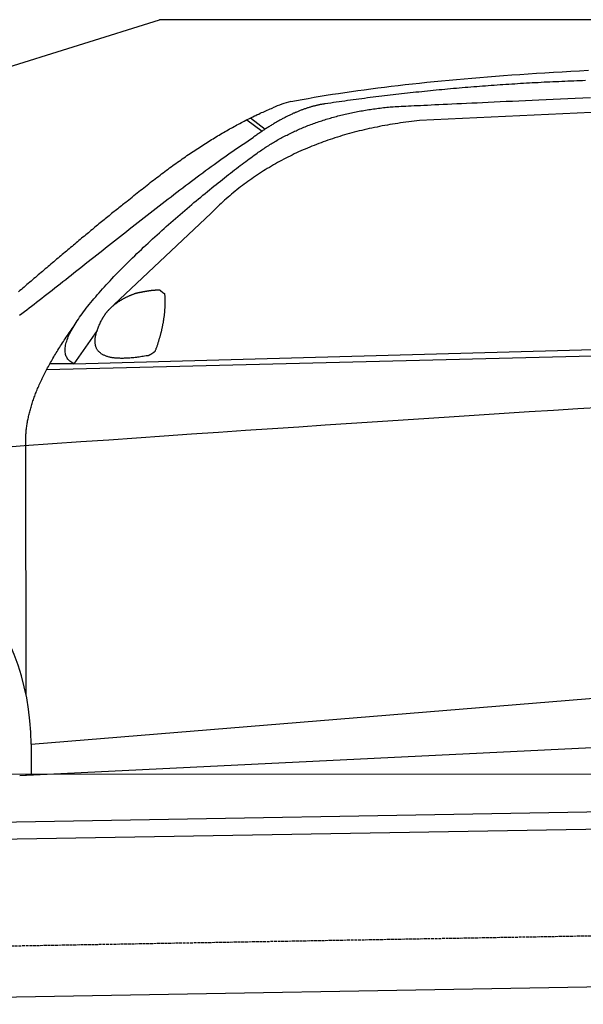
# Model space of a CAD drawing. Extents: x 1073 to 6773, y 6091 to 11516.
# Tile 44 of 65: x 2434 to 3398, y 9832 to 11516. Entities that reach past the tile are written whole.
import ezdxf

# ---------------------------------------------------------------- set-up
doc = ezdxf.new("R2010")
doc.units = 0
doc.linetypes.add('GEN3', pattern=[6.25, 5, -1.25])
doc.layers.get('0').update_dxf_attribs({"linetype": 'CONTINUOUS'})
doc.layers.add('3', color=6, linetype='GEN3')
doc.layers.add('CAR', color=10, linetype='CONTINUOUS')

msp = doc.modelspace()

# ---------------------------------------------------------------- linework, layer by layer
for p, q in [((1072.8, 11015.9), (2672.8, 11515.9)), ((5822.8, 11515.9), (2672.8, 11515.9)), ((1732.8, 10132.1), (4384.6, 10178.4)), ((4381.6, 10148.3), (1732.8, 10102.1)), ((4146.4, 9874.2), (1732.8, 9832))]:
    msp.add_line(p, q)
at = {"layer": '3'}
msp.add_line((1175.3, 9910.3), (6230.5, 9998.5), dxfattribs=at)
at = {"layer": 'CAR'}
for p, q in [((3711.3, 11371), (3118, 11343.3)), ((2822.5, 11344.9), (2848.6, 11325.4)), ((2828.3, 11347.8), (2853.7, 11328.8)), ((2761.2, 11185.1), (2594.5, 11028.2)), ((2526.4, 10927.5), (5177.4, 10999.5)), ((2479.7, 10917.4), (5122.2, 10984.5)), ((2566, 10984.3), (2526.4, 10927.5)), ((2526.4, 10927.5), (2485.2, 10927.5)), ((2444.4, 10361.5), (2444.1, 10787.1)), ((2453.1, 10277.1), (4319.8, 10428.9)), ((2433.6, 10223.6), (4357.9, 10317)), ((2453.1, 10277.1), (2453.3, 10224.5)), ((2375.4, 10225.5), (4369.3, 10226.6)), ((2444.4, 10224.1), (2444.4, 10225.5))]:
    msp.add_line(p, q, dxfattribs=at)
for points in [[(2897.5, 11376, 0), (2907.3, 11377.8, 0), (2917.2, 11379.6, 0), (2927.2, 11381.4, 0), (2937.4, 11383.2, 0), (2947.7, 11384.9, 0), (2958.1, 11386.6, 0), (2968.6, 11388.3, 0), (2979.3, 11389.9, 0), (2990.1, 11391.5, 0), (3001.1, 11393.1, 0), (3012.1, 11394.7, 0), (3023.3, 11396.2, 0), (3034.7, 11397.7, 0), (3046.2, 11399.2, 0), (3057.8, 11400.7, 0), (3069.5, 11402.1, 0), (3081.4, 11403.5, 0), (3093.4, 11404.9, 0), (3105.5, 11406.2, 0), (3117.8, 11407.5, 0), (3130.2, 11408.8, 0), (3142.7, 11410.1, 0), (3155.4, 11411.3, 0), (3168.2, 11412.6, 0), (3181.2, 11413.7, 0), (3194.2, 11414.9, 0), (3207.4, 11416, 0), (3220.8, 11417.2, 0), (3234.3, 11418.2, 0), (3247.9, 11419.3, 0), (3261.6, 11420.3, 0), (3275.5, 11421.4, 0), (3289.6, 11422.3, 0), (3303.7, 11423.3, 0), (3318, 11424.2, 0), (3332.4, 11425.2, 0), (3347, 11426, 0), (3361.7, 11426.9, 0), (3376.6, 11427.7, 0), (3391.6, 11428.6, 0), (3406.7, 11429.4, 0)], [(3401.9, 11411.7, 0), (3396.8, 11411.5, 0), (3391.7, 11411.4, 0), (3386.7, 11411.2, 0), (3381.6, 11411, 0), (3376.5, 11410.8, 0), (3371.4, 11410.6, 0), (3366.3, 11410.4, 0), (3361.3, 11410.2, 0), (3356.2, 11409.9, 0), (3351.1, 11409.7, 0), (3346.1, 11409.5, 0), (3341, 11409.3, 0), (3335.9, 11409, 0), (3330.9, 11408.8, 0), (3325.8, 11408.5, 0), (3320.8, 11408.2, 0), (3315.8, 11408, 0), (3310.7, 11407.7, 0), (3305.7, 11407.4, 0), (3300.7, 11407.1, 0), (3295.6, 11406.8, 0), (3290.6, 11406.5, 0), (3285.6, 11406.2, 0), (3280.6, 11405.9, 0), (3275.5, 11405.6, 0), (3270.5, 11405.3, 0), (3265.5, 11404.9, 0), (3260.5, 11404.6, 0), (3255.5, 11404.3, 0), (3250.5, 11403.9, 0), (3245.5, 11403.6, 0), (3240.5, 11403.2, 0), (3235.5, 11402.8, 0), (3230.5, 11402.5, 0), (3225.5, 11402.1, 0), (3220.5, 11401.7, 0), (3215.6, 11401.3, 0), (3210.6, 11400.9, 0), (3205.6, 11400.5, 0), (3200.6, 11400.1, 0), (3195.7, 11399.7, 0), (3190.7, 11399.3, 0), (3185.8, 11398.9, 0), (3180.8, 11398.4, 0), (3175.8, 11398, 0), (3170.9, 11397.5, 0), (3165.9, 11397.1, 0), (3161, 11396.6, 0), (3156.1, 11396.2, 0), (3151.1, 11395.7, 0), (3146.2, 11395.2, 0), (3141.2, 11394.7, 0), (3136.3, 11394.3, 0), (3131.4, 11393.8, 0), (3126.5, 11393.3, 0), (3121.5, 11392.8, 0), (3116.6, 11392.2, 0), (3111.7, 11391.7, 0), (3106.8, 11391.2, 0), (3101.9, 11390.7, 0), (3097, 11390.1, 0), (3092.1, 11389.6, 0), (3087.2, 11389.1, 0), (3082.3, 11388.5, 0), (3077.4, 11387.9, 0), (3072.5, 11387.4, 0), (3067.6, 11386.8, 0), (3062.7, 11386.2, 0), (3057.9, 11385.6, 0), (3053, 11385, 0), (3048.1, 11384.5, 0), (3043.2, 11383.8, 0), (3038.4, 11383.2, 0), (3033.5, 11382.6, 0), (3028.7, 11382, 0), (3023.8, 11381.4, 0), (3018.9, 11380.7, 0), (3014.1, 11380.1, 0), (3009.2, 11379.5, 0), (3004.4, 11378.8, 0), (2999.6, 11378.2, 0), (2994.7, 11377.5, 0), (2989.9, 11376.8, 0), (2985.1, 11376.1, 0), (2980.2, 11375.5, 0), (2975.4, 11374.8, 0), (2970.6, 11374.1, 0), (2965.8, 11373.4, 0), (2960.9, 11372.7, 0), (2956.1, 11372, 0)], [(2956.1, 11372, 0), (2955, 11371.8, 0), (2953.8, 11371.6, 0), (2952.6, 11371.4, 0), (2951.5, 11371.2, 0), (2950.3, 11371, 0), (2949.1, 11370.8, 0), (2947.9, 11370.6, 0), (2946.7, 11370.4, 0), (2945.6, 11370.1, 0), (2944.4, 11369.9, 0), (2943.2, 11369.6, 0), (2942, 11369.3, 0), (2940.8, 11369.1, 0), (2939.6, 11368.8, 0), (2938.4, 11368.5, 0), (2937.2, 11368.2, 0), (2936, 11367.9, 0), (2934.8, 11367.5, 0), (2933.6, 11367.2, 0), (2932.3, 11366.8, 0), (2931.1, 11366.5, 0), (2929.9, 11366.1, 0), (2928.7, 11365.8, 0), (2927.4, 11365.4, 0), (2926.2, 11365, 0), (2925, 11364.6, 0), (2923.7, 11364.2, 0), (2922.5, 11363.7, 0), (2921.2, 11363.3, 0), (2920, 11362.9, 0), (2918.8, 11362.4, 0), (2917.5, 11362, 0), (2916.3, 11361.5, 0), (2915, 11361, 0), (2913.7, 11360.6, 0), (2912.5, 11360.1, 0), (2911.2, 11359.6, 0), (2909.9, 11359, 0), (2908.7, 11358.5, 0), (2907.4, 11358, 0), (2906.1, 11357.4, 0), (2904.8, 11356.9, 0), (2903.6, 11356.3, 0), (2902.3, 11355.8, 0), (2901, 11355.2, 0), (2899.7, 11354.6, 0), (2898.4, 11354, 0), (2897.1, 11353.4, 0), (2895.8, 11352.8, 0), (2894.5, 11352.2, 0), (2893.2, 11351.5, 0), (2891.9, 11350.9, 0), (2890.6, 11350.2, 0), (2889.3, 11349.6, 0), (2888, 11348.9, 0), (2886.6, 11348.2, 0), (2885.3, 11347.5, 0), (2884, 11346.8, 0), (2882.7, 11346.1, 0), (2881.3, 11345.4, 0), (2880, 11344.7, 0), (2878.7, 11343.9, 0), (2877.3, 11343.2, 0), (2876, 11342.4, 0), (2874.6, 11341.7, 0), (2873.3, 11340.9, 0), (2871.9, 11340.1, 0), (2870.6, 11339.3, 0), (2869.2, 11338.5, 0), (2867.9, 11337.7, 0), (2866.5, 11336.9, 0), (2865.1, 11336, 0), (2863.8, 11335.2, 0), (2862.4, 11334.4, 0), (2861, 11333.5, 0), (2859.7, 11332.6, 0), (2858.3, 11331.8, 0), (2856.9, 11330.9, 0), (2855.5, 11330, 0), (2854.1, 11329.1, 0), (2852.7, 11328.2, 0), (2851.3, 11327.2, 0), (2849.9, 11326.3, 0), (2848.5, 11325.4, 0), (2847.1, 11324.4, 0), (2845.7, 11323.4, 0), (2844.3, 11322.5, 0), (2842.9, 11321.5, 0), (2841.5, 11320.5, 0), (2840.1, 11319.5, 0), (2838.7, 11318.5, 0), (2837.2, 11317.5, 0), (2835.8, 11316.5, 0), (2834.4, 11315.4, 0), (2833, 11314.4, 0)], [(2840, 11287.8, 0), (2841.9, 11289.2, 0), (2843.9, 11290.6, 0), (2845.8, 11291.9, 0), (2847.8, 11293.2, 0), (2849.7, 11294.6, 0), (2851.7, 11295.9, 0), (2853.7, 11297.2, 0), (2855.6, 11298.5, 0), (2857.6, 11299.8, 0), (2859.7, 11301, 0), (2861.7, 11302.3, 0), (2863.7, 11303.6, 0), (2865.7, 11304.8, 0), (2867.8, 11306, 0), (2869.8, 11307.2, 0), (2871.9, 11308.4, 0), (2874, 11309.6, 0), (2876.1, 11310.8, 0), (2878.2, 11312, 0), (2880.3, 11313.1, 0), (2882.4, 11314.3, 0), (2884.5, 11315.4, 0), (2886.7, 11316.5, 0), (2888.8, 11317.6, 0), (2891, 11318.7, 0), (2893.1, 11319.8, 0), (2895.3, 11320.9, 0), (2897.5, 11321.9, 0), (2899.7, 11323, 0), (2901.9, 11324, 0), (2904.1, 11325.1, 0), (2906.4, 11326.1, 0), (2908.6, 11327.1, 0), (2910.9, 11328.1, 0), (2913.1, 11329.1, 0), (2915.4, 11330, 0), (2917.7, 11331, 0), (2920, 11331.9, 0), (2922.3, 11332.9, 0), (2924.6, 11333.8, 0), (2926.9, 11334.7, 0), (2929.2, 11335.6, 0), (2931.6, 11336.5, 0), (2933.9, 11337.4, 0), (2936.3, 11338.2, 0), (2938.7, 11339.1, 0), (2941.1, 11339.9, 0), (2943.4, 11340.8, 0), (2945.8, 11341.6, 0), (2948.3, 11342.4, 0), (2950.7, 11343.2, 0), (2953.1, 11344, 0), (2955.6, 11344.7, 0), (2958, 11345.5, 0), (2960.5, 11346.2, 0), (2963, 11347, 0), (2965.4, 11347.7, 0), (2967.9, 11348.4, 0), (2970.4, 11349.1, 0), (2973, 11349.8, 0), (2975.5, 11350.5, 0), (2978, 11351.2, 0), (2980.6, 11351.8, 0), (2983.1, 11352.5, 0), (2985.7, 11353.1, 0), (2988.3, 11353.7, 0), (2990.8, 11354.3, 0), (2993.4, 11354.9, 0), (2996.1, 11355.5, 0), (2998.7, 11356.1, 0), (3001.3, 11356.7, 0), (3003.9, 11357.2, 0), (3006.6, 11357.8, 0), (3009.2, 11358.3, 0), (3011.9, 11358.8, 0), (3014.6, 11359.3, 0), (3017.3, 11359.8, 0), (3020, 11360.3, 0), (3022.7, 11360.8, 0), (3025.4, 11361.2, 0), (3028.1, 11361.7, 0), (3030.9, 11362.1, 0), (3033.6, 11362.5, 0), (3036.4, 11363, 0), (3039.1, 11363.4, 0), (3041.9, 11363.7, 0), (3044.7, 11364.1, 0), (3047.5, 11364.5, 0), (3050.3, 11364.8, 0), (3053.1, 11365.2, 0), (3056, 11365.5, 0), (3058.8, 11365.8, 0), (3061.7, 11366.2, 0), (3064.5, 11366.5, 0), (3067.4, 11366.7, 0)], [(3067.4, 11366.7, 0), (3070, 11366.9, 0), (3072.8, 11367, 0), (3075.8, 11367.2, 0), (3079.1, 11367.4, 0), (3082.6, 11367.6, 0), (3086.3, 11367.8, 0), (3090.3, 11368, 0), (3094.5, 11368.2, 0), (3098.9, 11368.4, 0), (3103.6, 11368.6, 0), (3108.6, 11368.9, 0), (3113.8, 11369.1, 0), (3119.3, 11369.4, 0), (3125.1, 11369.7, 0), (3131.2, 11370, 0), (3137.5, 11370.3, 0), (3144.1, 11370.6, 0), (3151, 11370.9, 0), (3158.2, 11371.3, 0), (3165.6, 11371.6, 0), (3173.3, 11372, 0), (3181.4, 11372.4, 0), (3189.7, 11372.8, 0), (3198.2, 11373.2, 0), (3207.1, 11373.6, 0), (3216.2, 11374, 0), (3225.6, 11374.5, 0), (3235.3, 11374.9, 0), (3245.3, 11375.4, 0), (3255.5, 11375.9, 0), (3266, 11376.4, 0), (3276.7, 11376.8, 0), (3287.7, 11377.4, 0), (3299, 11377.9, 0), (3310.4, 11378.4, 0), (3322.2, 11378.9, 0), (3334.2, 11379.5, 0), (3346.3, 11380, 0), (3358.8, 11380.6, 0), (3371.4, 11381.2, 0), (3384.2, 11381.7, 0), (3397.2, 11382.3, 0), (3410.4, 11382.9, 0)], [(2617.7, 11205.6, 0), (2620.5, 11208, 0), (2623.4, 11210.3, 0), (2626.2, 11212.6, 0), (2629, 11215, 0), (2631.9, 11217.3, 0), (2634.7, 11219.6, 0), (2637.5, 11221.8, 0), (2640.3, 11224.1, 0), (2643.1, 11226.3, 0), (2645.9, 11228.6, 0), (2648.7, 11230.8, 0), (2651.5, 11233, 0), (2654.3, 11235.2, 0), (2657.1, 11237.4, 0), (2659.8, 11239.5, 0), (2662.6, 11241.7, 0), (2665.4, 11243.8, 0), (2668.2, 11245.9, 0), (2670.9, 11248, 0), (2673.7, 11250.1, 0), (2676.4, 11252.2, 0), (2679.2, 11254.2, 0), (2681.9, 11256.3, 0), (2684.6, 11258.3, 0), (2687.4, 11260.3, 0), (2690.1, 11262.3, 0), (2692.8, 11264.3, 0), (2695.5, 11266.3, 0), (2698.2, 11268.2, 0), (2701, 11270.2, 0), (2703.7, 11272.1, 0), (2706.4, 11274, 0), (2709.1, 11275.9, 0), (2711.7, 11277.8, 0), (2714.4, 11279.7, 0), (2717.1, 11281.5, 0), (2719.8, 11283.4, 0), (2722.4, 11285.2, 0), (2725.1, 11287, 0), (2727.8, 11288.8, 0), (2730.4, 11290.6, 0), (2733.1, 11292.3, 0), (2735.7, 11294.1, 0), (2738.4, 11295.8, 0), (2741, 11297.6, 0), (2743.6, 11299.3, 0), (2746.3, 11301, 0), (2748.9, 11302.7, 0), (2751.5, 11304.3, 0), (2754.1, 11306, 0), (2756.7, 11307.6, 0), (2759.3, 11309.2, 0), (2761.9, 11310.8, 0), (2764.5, 11312.4, 0), (2767.1, 11314, 0), (2769.7, 11315.6, 0), (2772.3, 11317.1, 0), (2774.9, 11318.7, 0), (2777.4, 11320.2, 0), (2780, 11321.7, 0), (2782.6, 11323.2, 0), (2785.1, 11324.7, 0), (2787.7, 11326.1, 0), (2790.2, 11327.6, 0), (2792.8, 11329, 0), (2795.3, 11330.4, 0), (2797.8, 11331.8, 0), (2800.4, 11333.2, 0), (2802.9, 11334.6, 0), (2805.4, 11336, 0), (2807.9, 11337.3, 0), (2810.4, 11338.6, 0), (2812.9, 11340, 0), (2815.4, 11341.3, 0), (2817.9, 11342.6, 0), (2820.4, 11343.8, 0), (2822.9, 11345.1, 0), (2825.4, 11346.3, 0), (2827.9, 11347.6, 0), (2830.3, 11348.8, 0), (2832.8, 11350, 0), (2835.3, 11351.2, 0), (2837.7, 11352.3, 0), (2840.2, 11353.5, 0), (2842.7, 11354.6, 0), (2845.1, 11355.8, 0), (2847.5, 11356.9, 0), (2850, 11358, 0), (2852.4, 11359.1, 0), (2854.8, 11360.1, 0), (2857.2, 11361.2, 0), (2859.7, 11362.2, 0), (2862.1, 11363.3, 0), (2864.5, 11364.3, 0), (2866.9, 11365.3, 0)], [(3118, 11343.3, 0), (3113.3, 11342.8, 0), (3108.6, 11342.3, 0), (3103.9, 11341.7, 0), (3099.2, 11341.1, 0), (3094.6, 11340.5, 0), (3090, 11339.9, 0), (3085.4, 11339.3, 0), (3080.8, 11338.6, 0), (3076.3, 11337.9, 0), (3071.7, 11337.2, 0), (3067.2, 11336.4, 0), (3062.7, 11335.7, 0), (3058.2, 11334.9, 0), (3053.8, 11334.1, 0), (3049.4, 11333.2, 0), (3045, 11332.3, 0), (3040.6, 11331.5, 0), (3036.2, 11330.5, 0), (3031.8, 11329.6, 0), (3027.5, 11328.6, 0), (3023.2, 11327.6, 0), (3018.9, 11326.6, 0), (3014.7, 11325.6, 0), (3010.4, 11324.5, 0), (3006.2, 11323.4, 0), (3002, 11322.3, 0), (2997.8, 11321.1, 0), (2993.6, 11320, 0), (2989.5, 11318.8, 0), (2985.4, 11317.6, 0), (2981.3, 11316.3, 0), (2977.2, 11315.1, 0), (2973.1, 11313.8, 0), (2969.1, 11312.4, 0), (2965.1, 11311.1, 0), (2961.1, 11309.7, 0), (2957.1, 11308.3, 0), (2953.1, 11306.9, 0), (2949.2, 11305.5, 0), (2945.2, 11304, 0), (2941.3, 11302.5, 0), (2937.5, 11301, 0), (2933.6, 11299.5, 0), (2929.8, 11297.9, 0), (2926, 11296.3, 0), (2922.2, 11294.7, 0), (2918.4, 11293.1, 0), (2914.6, 11291.4, 0), (2910.9, 11289.7, 0), (2907.2, 11288, 0), (2903.5, 11286.3, 0), (2899.8, 11284.5, 0), (2896.2, 11282.7, 0), (2892.5, 11280.9, 0), (2888.9, 11279, 0), (2885.3, 11277.2, 0), (2881.8, 11275.3, 0), (2878.2, 11273.4, 0), (2874.7, 11271.4, 0), (2871.2, 11269.5, 0), (2867.7, 11267.5, 0), (2864.2, 11265.5, 0), (2860.8, 11263.4, 0), (2857.3, 11261.4, 0), (2853.9, 11259.3, 0), (2850.5, 11257.2, 0), (2847.2, 11255, 0), (2843.8, 11252.9, 0), (2840.5, 11250.7, 0), (2837.2, 11248.5, 0), (2833.9, 11246.2, 0), (2830.7, 11244, 0), (2827.4, 11241.7, 0), (2824.2, 11239.4, 0), (2821, 11237.1, 0), (2817.8, 11234.7, 0), (2814.6, 11232.3, 0), (2811.5, 11229.9, 0), (2808.4, 11227.5, 0), (2805.3, 11225, 0), (2802.2, 11222.5, 0), (2799.1, 11220, 0), (2796.1, 11217.5, 0), (2793.1, 11214.9, 0), (2790.1, 11212.3, 0), (2787.1, 11209.7, 0), (2784.1, 11207.1, 0), (2781.2, 11204.4, 0), (2778.3, 11201.7, 0), (2775.4, 11199, 0), (2772.5, 11196.3, 0), (2769.7, 11193.5, 0), (2766.8, 11190.8, 0), (2764, 11187.9, 0), (2761.2, 11185.1, 0)], [(2433.5, 11010.6, 0), (2437.5, 11013.6, 0), (2441.6, 11016.7, 0), (2445.7, 11019.8, 0), (2449.8, 11023, 0), (2454, 11026.2, 0), (2458.2, 11029.5, 0), (2462.5, 11032.8, 0), (2466.8, 11036.1, 0), (2471.2, 11039.5, 0), (2475.6, 11043, 0), (2480.1, 11046.4, 0), (2484.6, 11049.9, 0), (2489.1, 11053.5, 0), (2493.7, 11057.1, 0), (2498.3, 11060.7, 0), (2502.9, 11064.3, 0), (2507.6, 11068, 0), (2512.3, 11071.7, 0), (2517, 11075.4, 0), (2521.8, 11079.2, 0), (2526.5, 11082.9, 0), (2531.3, 11086.7, 0), (2536.2, 11090.6, 0), (2541.1, 11094.4, 0), (2545.9, 11098.3, 0), (2550.8, 11102.2, 0), (2555.8, 11106.1, 0), (2560.7, 11110, 0), (2565.7, 11113.9, 0), (2570.7, 11117.9, 0), (2575.7, 11121.8, 0), (2580.7, 11125.8, 0), (2585.7, 11129.8, 0), (2590.8, 11133.8, 0), (2595.8, 11137.8, 0), (2600.9, 11141.8, 0), (2606, 11145.8, 0), (2611, 11149.8, 0), (2616.1, 11153.8, 0), (2621.2, 11157.8, 0), (2626.3, 11161.8, 0), (2631.4, 11165.8, 0), (2636.5, 11169.8, 0), (2641.6, 11173.8, 0), (2646.7, 11177.8, 0), (2651.8, 11181.8, 0), (2656.9, 11185.7, 0), (2662, 11189.7, 0), (2667.1, 11193.6, 0), (2672.2, 11197.6, 0), (2677.3, 11201.5, 0), (2682.4, 11205.4, 0), (2687.4, 11209.3, 0), (2692.5, 11213.2, 0), (2697.5, 11217, 0), (2702.5, 11220.9, 0), (2707.5, 11224.7, 0), (2712.5, 11228.5, 0), (2717.5, 11232.2, 0), (2722.5, 11236, 0), (2727.4, 11239.7, 0), (2732.3, 11243.4, 0), (2737.2, 11247, 0), (2742.1, 11250.6, 0), (2746.9, 11254.2, 0), (2751.8, 11257.8, 0), (2756.6, 11261.3, 0), (2761.3, 11264.8, 0), (2766.1, 11268.2, 0), (2770.8, 11271.6, 0), (2775.5, 11275, 0), (2780.1, 11278.3, 0), (2784.7, 11281.6, 0), (2789.3, 11284.8, 0), (2793.9, 11288, 0), (2798.4, 11291.1, 0), (2802.8, 11294.2, 0), (2807.3, 11297.2, 0), (2811.7, 11300.2, 0), (2816, 11303.2, 0), (2820.3, 11306.1, 0), (2824.6, 11308.9, 0), (2828.8, 11311.7, 0), (2833, 11314.4, 0)], [(2526.4, 10927.5, 0), (2524.5, 10928.5, 0), (2522.7, 10929.5, 0), (2521.1, 10930.6, 0), (2519.6, 10931.7, 0), (2518.2, 10933, 0), (2516.9, 10934.3, 0), (2515.8, 10935.6, 0), (2514.8, 10937.1, 0), (2514, 10938.6, 0), (2513.2, 10940.1, 0), (2512.6, 10941.8, 0), (2512.1, 10943.5, 0), (2511.7, 10945.2, 0), (2511.4, 10947.1, 0), (2511.3, 10949, 0), (2511.3, 10950.9, 0), (2511.3, 10952.9, 0), (2511.5, 10955, 0), (2511.8, 10957.1, 0), (2512.2, 10959.3, 0), (2512.7, 10961.6, 0), (2513.3, 10963.8, 0), (2514.1, 10966.2, 0), (2514.9, 10968.6, 0), (2515.8, 10971, 0), (2516.8, 10973.5, 0), (2517.9, 10976.1, 0), (2519.1, 10978.7, 0), (2520.4, 10981.3, 0), (2521.8, 10984, 0), (2523.3, 10986.7, 0), (2524.9, 10989.5, 0), (2526.6, 10992.3, 0), (2528.3, 10995.1, 0), (2530.1, 10998, 0), (2532, 11001, 0), (2534, 11003.9, 0), (2536.1, 11006.9, 0), (2538.2, 11010, 0), (2540.4, 11013.1, 0), (2542.7, 11016.2, 0), (2545.1, 11019.3, 0), (2547.6, 11022.5, 0), (2550.1, 11025.7, 0), (2552.6, 11028.9, 0), (2555.3, 11032.2, 0), (2558, 11035.4, 0), (2560.7, 11038.7, 0), (2563.6, 11042.1, 0), (2566.4, 11045.4, 0), (2569.4, 11048.8, 0), (2572.4, 11052.2, 0), (2575.4, 11055.6, 0), (2578.6, 11059.1, 0), (2581.7, 11062.5, 0), (2584.9, 11066, 0), (2588.2, 11069.5, 0), (2591.5, 11073, 0), (2594.8, 11076.5, 0), (2598.2, 11080, 0), (2601.7, 11083.6, 0), (2605.2, 11087.1, 0), (2608.7, 11090.7, 0), (2612.2, 11094.3, 0), (2615.8, 11097.8, 0), (2619.4, 11101.4, 0), (2623.1, 11105, 0), (2626.8, 11108.6, 0), (2630.5, 11112.2, 0), (2634.2, 11115.8, 0), (2638, 11119.4, 0), (2641.8, 11123, 0), (2645.6, 11126.6, 0), (2649.4, 11130.2, 0), (2653.2, 11133.7, 0), (2657.1, 11137.3, 0), (2661, 11140.9, 0), (2664.9, 11144.5, 0), (2668.8, 11148, 0), (2672.7, 11151.6, 0), (2676.7, 11155.1, 0), (2680.6, 11158.6, 0), (2684.5, 11162.2, 0), (2688.5, 11165.7, 0), (2692.4, 11169.2, 0), (2696.4, 11172.6, 0), (2700.3, 11176.1, 0), (2704.3, 11179.5, 0), (2708.3, 11182.9, 0), (2712.2, 11186.3, 0), (2716.1, 11189.7, 0), (2720.1, 11193.1, 0), (2724, 11196.4, 0), (2727.9, 11199.7, 0), (2731.8, 11203, 0), (2735.7, 11206.2, 0), (2739.6, 11209.4, 0), (2743.4, 11212.6, 0), (2747.2, 11215.8, 0), (2751, 11218.9, 0), (2754.8, 11222, 0), (2758.6, 11225.1, 0), (2762.3, 11228.1, 0), (2766, 11231.1, 0), (2769.7, 11234.1, 0), (2773.3, 11237, 0), (2777, 11239.9, 0), (2780.6, 11242.8, 0), (2784.1, 11245.6, 0), (2787.6, 11248.3, 0), (2791.1, 11251.1, 0), (2794.5, 11253.7, 0), (2797.9, 11256.4, 0), (2801.2, 11258.9, 0), (2804.5, 11261.5, 0), (2807.8, 11264, 0), (2811, 11266.4, 0), (2814.2, 11268.8, 0), (2817.2, 11271.1, 0), (2820.3, 11273.4, 0), (2823.3, 11275.6, 0), (2826.2, 11277.8, 0), (2829.1, 11279.9, 0), (2831.9, 11282, 0), (2834.7, 11284, 0), (2837.4, 11285.9, 0), (2840, 11287.8, 0)], [(2617.7, 11205.6, 0), (2615.7, 11204, 0), (2613.7, 11202.4, 0), (2611.7, 11200.8, 0), (2609.6, 11199.2, 0), (2607.6, 11197.6, 0), (2605.5, 11195.9, 0), (2603.4, 11194.3, 0), (2601.4, 11192.6, 0), (2599.3, 11191, 0), (2597.2, 11189.3, 0), (2595.1, 11187.6, 0), (2593, 11185.9, 0), (2590.9, 11184.2, 0), (2588.7, 11182.5, 0), (2586.6, 11180.7, 0), (2584.4, 11179, 0), (2582.3, 11177.2, 0), (2580.1, 11175.5, 0), (2577.9, 11173.7, 0), (2575.7, 11171.9, 0), (2573.5, 11170.1, 0), (2571.3, 11168.3, 0), (2569.1, 11166.5, 0), (2566.9, 11164.6, 0), (2564.7, 11162.8, 0), (2562.4, 11161, 0), (2560.2, 11159.1, 0), (2557.9, 11157.2, 0), (2555.6, 11155.4, 0), (2553.4, 11153.5, 0), (2551.1, 11151.6, 0), (2548.8, 11149.7, 0), (2546.5, 11147.8, 0), (2544.2, 11145.9, 0), (2541.9, 11144, 0), (2539.5, 11142, 0), (2537.2, 11140.1, 0), (2534.9, 11138.1, 0), (2532.5, 11136.2, 0), (2530.2, 11134.2, 0), (2527.8, 11132.2, 0), (2525.5, 11130.3, 0), (2523.1, 11128.3, 0), (2520.7, 11126.3, 0), (2518.3, 11124.3, 0), (2516, 11122.3, 0), (2513.6, 11120.3, 0), (2511.2, 11118.3, 0), (2508.8, 11116.3, 0), (2506.4, 11114.2, 0), (2504, 11112.2, 0), (2501.6, 11110.2, 0), (2499.2, 11108.1, 0), (2496.7, 11106.1, 0), (2494.3, 11104.1, 0), (2491.9, 11102, 0), (2489.5, 11100, 0), (2487.1, 11097.9, 0), (2484.6, 11095.8, 0), (2482.2, 11093.8, 0), (2479.8, 11091.7, 0), (2477.3, 11089.7, 0), (2474.9, 11087.6, 0), (2472.5, 11085.5, 0), (2470.1, 11083.5, 0), (2467.7, 11081.4, 0), (2465.2, 11079.3, 0), (2462.8, 11077.3, 0), (2460.4, 11075.2, 0), (2458, 11073.1, 0), (2455.6, 11071.1, 0), (2453.1, 11069, 0), (2450.7, 11066.9, 0), (2448.3, 11064.9, 0), (2445.9, 11062.8, 0), (2443.5, 11060.8, 0), (2441.2, 11058.7, 0), (2438.8, 11056.7, 0), (2436.4, 11054.6, 0), (2434, 11052.6, 0), (2431.7, 11050.5, 0)], [(2573.8, 11002.1, 0), (2574.2, 11002.8, 0), (2574.5, 11003.4, 0), (2574.8, 11004.1, 0), (2575.2, 11004.7, 0), (2575.6, 11005.3, 0), (2575.9, 11006, 0), (2576.3, 11006.6, 0), (2576.7, 11007.2, 0), (2577, 11007.8, 0), (2577.4, 11008.4, 0), (2577.8, 11009, 0), (2578.2, 11009.7, 0), (2578.6, 11010.3, 0), (2579, 11010.9, 0), (2579.4, 11011.5, 0), (2579.9, 11012, 0), (2580.3, 11012.6, 0), (2580.7, 11013.2, 0), (2581.2, 11013.8, 0), (2581.6, 11014.4, 0), (2582.1, 11015, 0), (2582.5, 11015.5, 0), (2583, 11016.1, 0), (2583.5, 11016.7, 0), (2583.9, 11017.2, 0), (2584.4, 11017.8, 0), (2584.9, 11018.3, 0), (2585.4, 11018.9, 0), (2585.9, 11019.4, 0), (2586.4, 11020, 0), (2586.9, 11020.5, 0), (2587.4, 11021.1, 0), (2587.9, 11021.6, 0), (2588.5, 11022.1, 0), (2589, 11022.7, 0), (2589.6, 11023.2, 0), (2590.1, 11023.7, 0), (2590.7, 11024.2, 0), (2591.2, 11024.7, 0), (2591.8, 11025.3, 0), (2592.3, 11025.8, 0), (2592.9, 11026.3, 0), (2593.5, 11026.8, 0), (2594.1, 11027.3, 0), (2594.7, 11027.8, 0), (2595.3, 11028.2, 0), (2595.9, 11028.7, 0), (2596.5, 11029.2, 0), (2597.1, 11029.7, 0), (2597.7, 11030.2, 0), (2598.4, 11030.6, 0), (2599, 11031.1, 0), (2599.6, 11031.6, 0), (2600.3, 11032, 0), (2600.9, 11032.5, 0), (2601.6, 11033, 0), (2602.3, 11033.4, 0), (2602.9, 11033.9, 0), (2603.6, 11034.3, 0), (2604.3, 11034.7, 0), (2605, 11035.2, 0), (2605.7, 11035.6, 0), (2606.4, 11036, 0), (2607.1, 11036.5, 0), (2607.8, 11036.9, 0), (2608.5, 11037.3, 0), (2609.2, 11037.7, 0), (2609.9, 11038.2, 0), (2610.7, 11038.6, 0), (2611.4, 11039, 0), (2612.2, 11039.4, 0), (2612.9, 11039.8, 0), (2613.7, 11040.2, 0), (2614.4, 11040.6, 0), (2615.2, 11041, 0), (2616, 11041.3, 0), (2616.8, 11041.7, 0), (2617.6, 11042.1, 0), (2618.4, 11042.5, 0), (2619.2, 11042.9, 0), (2620, 11043.2, 0), (2620.8, 11043.6, 0), (2621.6, 11044, 0), (2622.4, 11044.3, 0), (2623.2, 11044.7, 0), (2624.1, 11045, 0), (2624.9, 11045.4, 0), (2625.8, 11045.7, 0), (2626.6, 11046.1, 0), (2627.5, 11046.4, 0), (2628.3, 11046.7, 0), (2629.2, 11047.1, 0), (2630.1, 11047.4, 0), (2631, 11047.7, 0), (2631.9, 11048, 0)], [(2631.9, 11048, 0), (2632.5, 11048.2, 0), (2633.1, 11048.3, 0), (2633.7, 11048.4, 0), (2634.2, 11048.6, 0), (2634.8, 11048.7, 0), (2635.4, 11048.8, 0), (2636, 11049, 0), (2636.6, 11049.1, 0), (2637.1, 11049.2, 0), (2637.7, 11049.3, 0), (2638.3, 11049.5, 0), (2638.8, 11049.6, 0), (2639.4, 11049.7, 0), (2639.9, 11049.8, 0), (2640.5, 11049.9, 0), (2641, 11050, 0), (2641.6, 11050.1, 0), (2642.1, 11050.2, 0), (2642.7, 11050.4, 0), (2643.2, 11050.5, 0), (2643.7, 11050.6, 0), (2644.2, 11050.7, 0), (2644.8, 11050.8, 0), (2645.3, 11050.9, 0), (2645.8, 11051, 0), (2646.3, 11051.1, 0), (2646.8, 11051.2, 0), (2647.3, 11051.2, 0), (2647.8, 11051.3, 0), (2648.3, 11051.4, 0), (2648.8, 11051.5, 0), (2649.3, 11051.6, 0), (2649.8, 11051.7, 0), (2650.3, 11051.8, 0), (2650.8, 11051.8, 0), (2651.2, 11051.9, 0), (2651.7, 11052, 0), (2652.2, 11052.1, 0), (2652.7, 11052.2, 0), (2653.1, 11052.2, 0), (2653.6, 11052.3, 0), (2654.1, 11052.4, 0), (2654.5, 11052.4, 0), (2654.9, 11052.5, 0), (2655.4, 11052.6, 0), (2655.8, 11052.6, 0), (2656.3, 11052.7, 0), (2656.7, 11052.7, 0), (2657.2, 11052.8, 0), (2657.6, 11052.9, 0), (2658, 11052.9, 0), (2658.4, 11053, 0), (2658.8, 11053, 0), (2659.3, 11053.1, 0), (2659.7, 11053.1, 0), (2660.1, 11053.2, 0), (2660.5, 11053.2, 0), (2660.9, 11053.2, 0), (2661.3, 11053.3, 0), (2661.7, 11053.3, 0), (2662.1, 11053.4, 0), (2662.5, 11053.4, 0), (2662.8, 11053.4, 0), (2663.2, 11053.5, 0), (2663.6, 11053.5, 0), (2664, 11053.5, 0), (2664.4, 11053.6, 0), (2664.7, 11053.6, 0), (2665.1, 11053.6, 0), (2665.4, 11053.6, 0), (2665.8, 11053.7, 0), (2666.2, 11053.7, 0), (2666.5, 11053.7, 0), (2666.8, 11053.7, 0), (2667.2, 11053.7, 0), (2667.5, 11053.7, 0), (2667.9, 11053.8, 0), (2668.2, 11053.8, 0), (2668.5, 11053.8, 0), (2668.9, 11053.8, 0), (2669.2, 11053.8, 0), (2669.5, 11053.8, 0), (2669.8, 11053.8, 0), (2670.1, 11053.8, 0), (2670.4, 11053.8, 0), (2670.7, 11053.8, 0), (2671, 11053.8, 0), (2671.3, 11053.8, 0), (2671.6, 11053.8, 0), (2671.9, 11053.8, 0), (2672.2, 11053.7, 0), (2672.5, 11053.7, 0), (2672.8, 11053.7, 0), (2673.1, 11053.7, 0), (2673.3, 11053.7, 0)], [(2665.8, 10949.4, 0), (2666.2, 10950.5, 0), (2666.6, 10951.6, 0), (2667, 10952.7, 0), (2667.4, 10953.9, 0), (2667.8, 10955, 0), (2668.2, 10956.1, 0), (2668.6, 10957.2, 0), (2669, 10958.3, 0), (2669.4, 10959.4, 0), (2669.7, 10960.5, 0), (2670.1, 10961.7, 0), (2670.4, 10962.8, 0), (2670.8, 10963.9, 0), (2671.2, 10965, 0), (2671.5, 10966.1, 0), (2671.8, 10967.2, 0), (2672.2, 10968.3, 0), (2672.5, 10969.4, 0), (2672.8, 10970.4, 0), (2673.1, 10971.5, 0), (2673.5, 10972.6, 0), (2673.8, 10973.7, 0), (2674.1, 10974.8, 0), (2674.4, 10975.9, 0), (2674.7, 10977, 0), (2674.9, 10978, 0), (2675.2, 10979.1, 0), (2675.5, 10980.2, 0), (2675.8, 10981.3, 0), (2676, 10982.3, 0), (2676.3, 10983.4, 0), (2676.6, 10984.5, 0), (2676.8, 10985.5, 0), (2677, 10986.6, 0), (2677.3, 10987.6, 0), (2677.5, 10988.7, 0), (2677.7, 10989.8, 0), (2678, 10990.8, 0), (2678.2, 10991.9, 0), (2678.4, 10992.9, 0), (2678.6, 10994, 0), (2678.8, 10995, 0), (2679, 10996.1, 0), (2679.2, 10997.1, 0), (2679.4, 10998.1, 0), (2679.6, 10999.2, 0), (2679.7, 11000.2, 0), (2679.9, 11001.3, 0), (2680.1, 11002.3, 0), (2680.2, 11003.3, 0), (2680.4, 11004.3, 0), (2680.5, 11005.4, 0), (2680.7, 11006.4, 0), (2680.8, 11007.4, 0), (2681, 11008.4, 0), (2681.1, 11009.5, 0), (2681.2, 11010.5, 0), (2681.3, 11011.5, 0), (2681.4, 11012.5, 0), (2681.5, 11013.5, 0), (2681.7, 11014.5, 0), (2681.7, 11015.5, 0), (2681.8, 11016.6, 0), (2681.9, 11017.6, 0), (2682, 11018.6, 0), (2682.1, 11019.6, 0), (2682.2, 11020.6, 0), (2682.2, 11021.6, 0), (2682.3, 11022.5, 0), (2682.3, 11023.5, 0), (2682.4, 11024.5, 0), (2682.4, 11025.5, 0), (2682.5, 11026.5, 0), (2682.5, 11027.5, 0), (2682.5, 11028.5, 0), (2682.5, 11029.5, 0), (2682.6, 11030.4, 0), (2682.6, 11031.4, 0), (2682.6, 11032.4, 0), (2682.6, 11033.4, 0), (2682.6, 11034.3, 0), (2682.6, 11035.3, 0), (2682.6, 11036.3, 0), (2682.5, 11037.2, 0), (2682.5, 11038.2, 0), (2682.5, 11039.2, 0), (2682.4, 11040.1, 0), (2682.4, 11041.1, 0), (2682.4, 11042, 0), (2682.3, 11043, 0), (2682.3, 11043.9, 0), (2682.2, 11044.9, 0), (2682.1, 11045.8, 0), (2682.1, 11046.8, 0), (2682, 11047.7, 0)], [(2673.3, 11053.7, 0), (2673.5, 11053.6, 0), (2673.6, 11053.4, 0), (2673.7, 11053.3, 0), (2673.8, 11053.2, 0), (2674, 11053.1, 0), (2674.1, 11053, 0), (2674.2, 11052.8, 0), (2674.3, 11052.7, 0), (2674.5, 11052.6, 0), (2674.6, 11052.5, 0), (2674.7, 11052.4, 0), (2674.8, 11052.3, 0), (2675, 11052.2, 0), (2675.1, 11052.1, 0), (2675.2, 11052, 0), (2675.3, 11051.9, 0), (2675.4, 11051.8, 0), (2675.6, 11051.7, 0), (2675.7, 11051.6, 0), (2675.8, 11051.5, 0), (2675.9, 11051.4, 0), (2676, 11051.3, 0), (2676.1, 11051.2, 0), (2676.2, 11051.1, 0), (2676.3, 11051, 0), (2676.4, 11050.9, 0), (2676.6, 11050.8, 0), (2676.7, 11050.7, 0), (2676.8, 11050.6, 0), (2676.9, 11050.5, 0), (2677, 11050.5, 0), (2677.1, 11050.4, 0), (2677.2, 11050.3, 0), (2677.3, 11050.2, 0), (2677.4, 11050.1, 0), (2677.5, 11050, 0), (2677.6, 11050, 0), (2677.7, 11049.9, 0), (2677.8, 11049.8, 0), (2677.9, 11049.7, 0), (2678, 11049.7, 0), (2678.1, 11049.6, 0), (2678.2, 11049.5, 0), (2678.3, 11049.5, 0), (2678.4, 11049.4, 0), (2678.5, 11049.3, 0), (2678.6, 11049.3, 0), (2678.6, 11049.2, 0), (2678.7, 11049.1, 0), (2678.8, 11049.1, 0), (2678.9, 11049, 0), (2679, 11049, 0), (2679.1, 11048.9, 0), (2679.2, 11048.9, 0), (2679.2, 11048.8, 0), (2679.3, 11048.8, 0), (2679.4, 11048.7, 0), (2679.5, 11048.7, 0), (2679.6, 11048.6, 0), (2679.7, 11048.6, 0), (2679.8, 11048.5, 0), (2679.8, 11048.5, 0), (2679.9, 11048.4, 0), (2680, 11048.4, 0), (2680.1, 11048.3, 0), (2680.1, 11048.3, 0), (2680.2, 11048.3, 0), (2680.3, 11048.2, 0), (2680.4, 11048.2, 0), (2680.4, 11048.2, 0), (2680.5, 11048.1, 0), (2680.6, 11048.1, 0), (2680.7, 11048.1, 0), (2680.7, 11048, 0), (2680.8, 11048, 0), (2680.8, 11048, 0), (2680.9, 11048, 0), (2681, 11047.9, 0), (2681.1, 11047.9, 0), (2681.1, 11047.9, 0), (2681.2, 11047.9, 0), (2681.2, 11047.8, 0), (2681.3, 11047.8, 0), (2681.4, 11047.8, 0), (2681.4, 11047.8, 0), (2681.5, 11047.8, 0), (2681.5, 11047.8, 0), (2681.6, 11047.8, 0), (2681.7, 11047.8, 0), (2681.7, 11047.7, 0), (2681.8, 11047.7, 0), (2681.8, 11047.7, 0), (2681.9, 11047.7, 0), (2681.9, 11047.7, 0), (2682, 11047.7, 0)], [(2652.5, 10941.3, 0), (2649.9, 10940.9, 0), (2647.4, 10940.5, 0), (2644.9, 10940.1, 0), (2642.5, 10939.7, 0), (2640.1, 10939.3, 0), (2637.8, 10939, 0), (2635.4, 10938.7, 0), (2633.2, 10938.4, 0), (2630.9, 10938.1, 0), (2628.7, 10937.9, 0), (2626.5, 10937.7, 0), (2624.4, 10937.5, 0), (2622.2, 10937.3, 0), (2620.2, 10937.1, 0), (2618.2, 10937, 0), (2616.2, 10936.9, 0), (2614.2, 10936.8, 0), (2612.3, 10936.8, 0), (2610.4, 10936.7, 0), (2608.5, 10936.7, 0), (2606.7, 10936.7, 0), (2604.9, 10936.8, 0), (2603.2, 10936.8, 0), (2601.5, 10936.9, 0), (2599.8, 10937, 0), (2598.2, 10937.2, 0), (2596.6, 10937.3, 0), (2595.1, 10937.5, 0), (2593.5, 10937.7, 0), (2592.1, 10937.9, 0), (2590.6, 10938.1, 0), (2589.2, 10938.4, 0), (2587.8, 10938.7, 0), (2586.5, 10939, 0), (2585.2, 10939.4, 0), (2583.9, 10939.7, 0), (2582.7, 10940.1, 0), (2581.5, 10940.5, 0), (2580.3, 10940.9, 0), (2579.2, 10941.4, 0), (2578.1, 10941.9, 0), (2577.1, 10942.4, 0), (2576.1, 10942.9, 0), (2575.1, 10943.4, 0), (2574.2, 10944, 0), (2573.2, 10944.6, 0), (2572.4, 10945.2, 0), (2571.6, 10945.9, 0), (2570.8, 10946.5, 0), (2570, 10947.2, 0), (2569.3, 10947.9, 0), (2568.6, 10948.7, 0), (2568, 10949.4, 0), (2567.4, 10950.2, 0), (2566.8, 10951, 0), (2566.2, 10951.8, 0), (2565.8, 10952.7, 0), (2565.3, 10953.5, 0), (2564.9, 10954.4, 0), (2564.5, 10955.4, 0), (2564.1, 10956.3, 0), (2563.8, 10957.3, 0), (2563.5, 10958.3, 0), (2563.3, 10959.3, 0), (2563.1, 10960.3, 0), (2562.9, 10961.4, 0), (2562.8, 10962.4, 0), (2562.7, 10963.5, 0), (2562.6, 10964.7, 0), (2562.6, 10965.8, 0), (2562.6, 10967, 0), (2562.6, 10968.2, 0), (2562.7, 10969.4, 0), (2562.8, 10970.7, 0), (2563, 10971.9, 0), (2563.2, 10973.2, 0), (2563.4, 10974.5, 0), (2563.7, 10975.9, 0), (2564, 10977.2, 0), (2564.3, 10978.6, 0), (2564.7, 10980, 0), (2565.1, 10981.4, 0), (2565.6, 10982.9, 0), (2566.1, 10984.4, 0), (2566.6, 10985.9, 0), (2567.2, 10987.4, 0), (2567.8, 10988.9, 0), (2568.4, 10990.5, 0), (2569.1, 10992.1, 0), (2569.8, 10993.7, 0), (2570.5, 10995.4, 0), (2571.3, 10997, 0), (2572.1, 10998.7, 0), (2572.9, 11000.4, 0), (2573.8, 11002.1, 0)], [(2444.1, 10787.1, 0), (2444.1, 10788.9, 0), (2444, 10790.6, 0), (2443.9, 10792.4, 0), (2443.9, 10794.2, 0), (2443.9, 10796, 0), (2443.9, 10797.8, 0), (2443.9, 10799.6, 0), (2444, 10801.4, 0), (2444.1, 10803.2, 0), (2444.2, 10805.1, 0), (2444.3, 10806.9, 0), (2444.4, 10808.8, 0), (2444.6, 10810.6, 0), (2444.8, 10812.5, 0), (2444.9, 10814.4, 0), (2445.2, 10816.2, 0), (2445.4, 10818.1, 0), (2445.6, 10820, 0), (2445.9, 10821.9, 0), (2446.2, 10823.9, 0), (2446.5, 10825.8, 0), (2446.9, 10827.7, 0), (2447.2, 10829.6, 0), (2447.6, 10831.6, 0), (2448, 10833.5, 0), (2448.4, 10835.5, 0), (2448.8, 10837.5, 0), (2449.3, 10839.4, 0), (2449.8, 10841.4, 0), (2450.2, 10843.4, 0), (2450.8, 10845.4, 0), (2451.3, 10847.4, 0), (2451.8, 10849.5, 0), (2452.4, 10851.5, 0), (2453, 10853.5, 0), (2453.6, 10855.6, 0), (2454.3, 10857.6, 0), (2454.9, 10859.7, 0), (2455.6, 10861.7, 0), (2456.3, 10863.8, 0), (2457, 10865.9, 0), (2457.7, 10868, 0), (2458.5, 10870.1, 0), (2459.3, 10872.2, 0), (2460.1, 10874.3, 0), (2460.9, 10876.4, 0), (2461.7, 10878.5, 0), (2462.6, 10880.7, 0), (2463.4, 10882.8, 0), (2464.3, 10885, 0), (2465.2, 10887.1, 0), (2466.2, 10889.3, 0), (2467.1, 10891.5, 0), (2468.1, 10893.7, 0), (2469.1, 10895.9, 0), (2470.1, 10898.1, 0), (2471.2, 10900.3, 0), (2472.2, 10902.5, 0), (2473.3, 10904.7, 0), (2474.4, 10907, 0), (2475.5, 10909.2, 0), (2476.6, 10911.5, 0), (2477.8, 10913.7, 0), (2479, 10916, 0), (2480.2, 10918.3, 0), (2481.4, 10920.5, 0), (2482.6, 10922.8, 0), (2483.9, 10925.1, 0), (2485.1, 10927.4, 0), (2486.4, 10929.7, 0), (2487.8, 10932.1, 0), (2489.1, 10934.4, 0), (2490.4, 10936.7, 0), (2491.8, 10939.1, 0), (2493.2, 10941.4, 0), (2494.6, 10943.8, 0), (2496.1, 10946.2, 0), (2497.5, 10948.6, 0), (2499, 10950.9, 0), (2500.5, 10953.3, 0), (2502, 10955.7, 0), (2503.5, 10958.1, 0), (2505.1, 10960.6, 0), (2506.7, 10963, 0), (2508.3, 10965.4, 0), (2509.9, 10967.9, 0), (2511.5, 10970.3, 0), (2513.2, 10972.8, 0), (2514.8, 10975.2, 0), (2516.5, 10977.7, 0), (2518.2, 10980.2, 0), (2520, 10982.7, 0), (2521.8, 10985.2, 0), (2523.5, 10987.7, 0), (2525.3, 10990.2, 0)], [(2652.5, 10941.3, 0), (2652.6, 10941.4, 0), (2652.7, 10941.4, 0), (2652.8, 10941.5, 0), (2653, 10941.5, 0), (2653.1, 10941.5, 0), (2653.2, 10941.6, 0), (2653.4, 10941.6, 0), (2653.5, 10941.7, 0), (2653.6, 10941.7, 0), (2653.7, 10941.8, 0), (2653.9, 10941.8, 0), (2654, 10941.9, 0), (2654.1, 10941.9, 0), (2654.3, 10942, 0), (2654.4, 10942, 0), (2654.5, 10942.1, 0), (2654.7, 10942.2, 0), (2654.8, 10942.2, 0), (2654.9, 10942.3, 0), (2655.1, 10942.3, 0), (2655.2, 10942.4, 0), (2655.3, 10942.4, 0), (2655.4, 10942.5, 0), (2655.6, 10942.6, 0), (2655.7, 10942.6, 0), (2655.8, 10942.7, 0), (2656, 10942.8, 0), (2656.1, 10942.8, 0), (2656.2, 10942.9, 0), (2656.4, 10943, 0), (2656.5, 10943, 0), (2656.7, 10943.1, 0), (2656.8, 10943.2, 0), (2656.9, 10943.2, 0), (2657.1, 10943.3, 0), (2657.2, 10943.4, 0), (2657.3, 10943.5, 0), (2657.5, 10943.5, 0), (2657.6, 10943.6, 0), (2657.7, 10943.7, 0), (2657.9, 10943.8, 0), (2658, 10943.8, 0), (2658.2, 10943.9, 0), (2658.3, 10944, 0), (2658.4, 10944.1, 0), (2658.6, 10944.2, 0), (2658.7, 10944.2, 0), (2658.9, 10944.3, 0), (2659, 10944.4, 0), (2659.1, 10944.5, 0), (2659.3, 10944.6, 0), (2659.4, 10944.7, 0), (2659.6, 10944.8, 0), (2659.7, 10944.9, 0), (2659.8, 10945, 0), (2660, 10945, 0), (2660.1, 10945.1, 0), (2660.3, 10945.2, 0), (2660.4, 10945.3, 0), (2660.6, 10945.4, 0), (2660.7, 10945.5, 0), (2660.8, 10945.6, 0), (2661, 10945.7, 0), (2661.1, 10945.8, 0), (2661.3, 10945.9, 0), (2661.4, 10946, 0), (2661.6, 10946.1, 0), (2661.7, 10946.2, 0), (2661.9, 10946.3, 0), (2662, 10946.4, 0), (2662.2, 10946.5, 0), (2662.3, 10946.6, 0), (2662.5, 10946.8, 0), (2662.6, 10946.9, 0), (2662.8, 10947, 0), (2662.9, 10947.1, 0), (2663.1, 10947.2, 0), (2663.2, 10947.3, 0), (2663.3, 10947.4, 0), (2663.5, 10947.5, 0), (2663.7, 10947.7, 0), (2663.8, 10947.8, 0), (2663.9, 10947.9, 0), (2664.1, 10948, 0), (2664.2, 10948.1, 0), (2664.4, 10948.2, 0), (2664.6, 10948.4, 0), (2664.7, 10948.5, 0), (2664.9, 10948.6, 0), (2665, 10948.7, 0), (2665.2, 10948.9, 0), (2665.3, 10949, 0), (2665.5, 10949.1, 0), (2665.6, 10949.2, 0), (2665.8, 10949.4, 0)], [(3430.2, 10852.9, 0), (3388.8, 10850.3, 0), (3347.2, 10847.7, 0), (3305.1, 10845, 0), (3262.8, 10842.3, 0), (3220, 10839.6, 0), (3177, 10836.8, 0), (3133.6, 10834, 0), (3089.8, 10831.1, 0), (3045.7, 10828.2, 0), (3001.3, 10825.3, 0), (2956.5, 10822.3, 0), (2911.4, 10819.3, 0), (2865.9, 10816.2, 0), (2820.1, 10813.1, 0), (2774, 10810, 0), (2727.5, 10806.8, 0), (2680.6, 10803.6, 0), (2633.4, 10800.3, 0), (2585.9, 10797, 0), (2538, 10793.7, 0), (2489.8, 10790.3, 0), (2441.2, 10786.9, 0), (2392.3, 10783.4, 0)]]:
    msp.add_polyline3d(points, dxfattribs=at)
for centre, radius, start, end in [((2939.4, 11206.5), 174.5, 103.8736, 114.54), ((2029, 10275.7), 424.2, 0.1908, 166.7289)]:
    msp.add_arc(centre, radius, start, end, dxfattribs=at)

doc.saveas('drawing.dxf')
